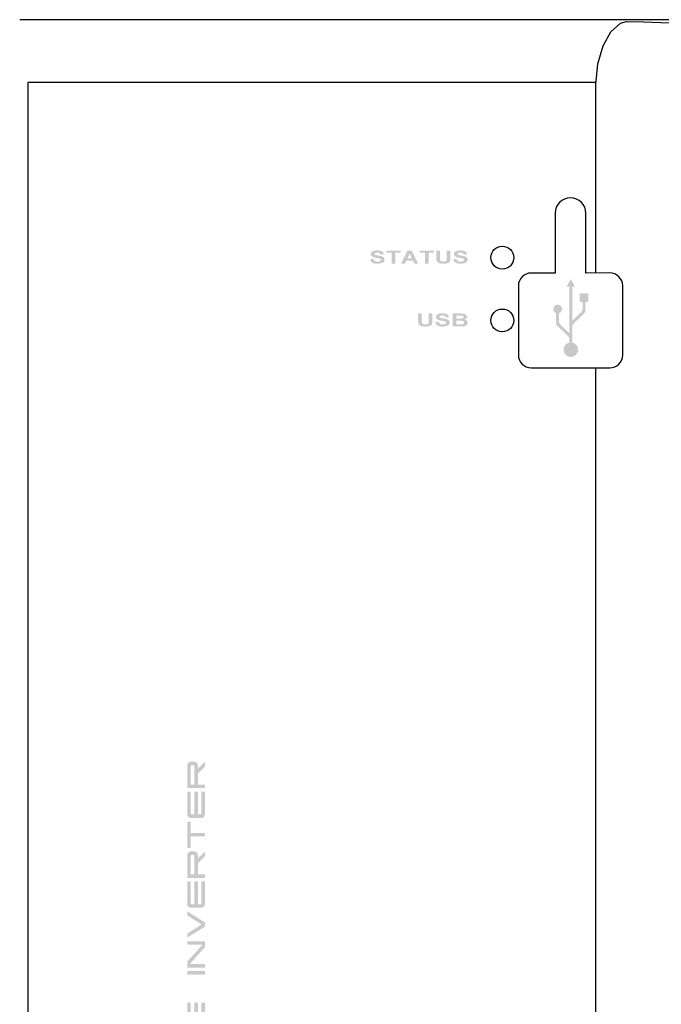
# Model space of a CAD drawing. Header units: inches. Extents: x 481 to 6166, y 980 to 4930.
# Tile 6 of 99: x 1122 to 1224, y 2641 to 2797. Entities that reach past the tile are written whole.
import ezdxf

# ---------------------------------------------------------------- set-up
doc = ezdxf.new("R2010")
doc.units = ezdxf.units.IN
doc.header["$MEASUREMENT"] = 0
doc.layers.add('PWR_0350HP', color=7, linetype='Continuous')

# ---------------------------------------------------------------- blocks, each defined once
blk = doc.blocks.new('FRAME F_FRONT')
h = blk.add_hatch(color=7)
edge = h.paths.add_edge_path()
edge.add_spline(control_points=[(42.97, 686.66), (42.97, 686.7), (42.97, 686.73), (42.95, 686.81), (42.94, 686.85), (42.89, 686.95), (42.84, 687.01), (42.72, 687.11), (42.65, 687.15), (42.51, 687.21), (42.43, 687.23), (42.28, 687.27), (42.2, 687.29), (42.05, 687.32), (41.97, 687.33), (41.82, 687.36), (41.75, 687.38), (41.59, 687.41), (41.52, 687.43), (41.45, 687.47)], knot_values=[0, 0, 0, 0, 0.0625, 0.0625, 0.125, 0.125, 0.25, 0.25, 0.375, 0.375, 0.5, 0.5, 0.625, 0.625, 0.75, 0.75, 0.875, 0.875, 1, 1, 1, 1], degree=3, periodic=0)
edge.add_spline(control_points=[(41.45, 687.47), (41.43, 687.49), (41.41, 687.5), (41.38, 687.53), (41.38, 687.54), (41.37, 687.57), (41.37, 687.58), (41.37, 687.59)], knot_values=[0, 0, 0, 0, 0.5, 0.5, 0.75, 0.75, 1, 1, 1, 1], degree=3, periodic=0)
edge.add_spline(control_points=[(41.37, 687.59), (41.37, 687.61), (41.37, 687.62), (41.38, 687.65), (41.38, 687.66), (41.41, 687.69), (41.43, 687.7), (41.45, 687.72)], knot_values=[0, 0, 0, 0, 0.25, 0.25, 0.5, 0.5, 1, 1, 1, 1], degree=3, periodic=0)
edge.add_spline(control_points=[(41.45, 687.72), (41.48, 687.73), (41.51, 687.75), (41.57, 687.76), (41.6, 687.77), (41.7, 687.79), (41.76, 687.79), (41.82, 687.79)], knot_values=[0, 0, 0, 0, 0.25, 0.25, 0.5, 0.5, 1, 1, 1, 1], degree=3, periodic=0)
edge.add_spline(control_points=[(41.82, 687.79), (41.93, 687.79), (42.04, 687.78), (42.15, 687.73), (42.18, 687.72), (42.22, 687.68), (42.24, 687.67), (42.28, 687.6), (42.3, 687.55), (42.31, 687.5)], knot_values=[0, 0, 0, 0, 0.5, 0.5, 0.625, 0.625, 0.75, 0.75, 1, 1, 1, 1], degree=3, periodic=0)
edge.add_line((42.31, 687.5), (42.87, 687.53))
edge.add_spline(control_points=[(42.87, 687.53), (42.87, 687.56), (42.86, 687.58), (42.85, 687.64), (42.84, 687.67), (42.81, 687.75), (42.78, 687.79), (42.67, 687.92), (42.57, 687.99), (42.36, 688.07), (42.25, 688.1), (42.08, 688.12), (42.03, 688.13), (41.92, 688.13), (41.86, 688.13), (41.8, 688.13)], knot_values=[0, 0, 0, 0, 0.0625, 0.0625, 0.125, 0.125, 0.25, 0.25, 0.5, 0.5, 0.75, 0.75, 0.875, 0.875, 1, 1, 1, 1], degree=3, periodic=0)
edge.add_spline(control_points=[(41.8, 688.13), (41.7, 688.13), (41.59, 688.13), (41.43, 688.11), (41.38, 688.1), (41.27, 688.07), (41.22, 688.05), (41.12, 688.01), (41.07, 687.99), (40.98, 687.93), (40.94, 687.9), (40.87, 687.82), (40.84, 687.77), (40.81, 687.7), (40.8, 687.67), (40.79, 687.62), (40.79, 687.59), (40.79, 687.57)], knot_values=[0, 0, 0, 0, 0.25, 0.25, 0.375, 0.375, 0.5, 0.5, 0.625, 0.625, 0.75, 0.75, 0.875, 0.875, 0.9375, 0.9375, 1, 1, 1, 1], degree=3, periodic=0)
edge.add_spline(control_points=[(40.79, 687.57), (40.79, 687.55), (40.79, 687.52), (40.79, 687.48), (40.8, 687.46), (40.82, 687.4), (40.84, 687.36), (40.88, 687.29), (40.91, 687.26), (40.98, 687.21), (41.01, 687.18), (41.04, 687.16)], knot_values=[0, 0, 0, 0, 0.125, 0.125, 0.25, 0.25, 0.5, 0.5, 0.75, 0.75, 1, 1, 1, 1], degree=3, periodic=0)
edge.add_spline(control_points=[(41.04, 687.16), (41.07, 687.14), (41.09, 687.13), (41.14, 687.1), (41.17, 687.09), (41.25, 687.06), (41.3, 687.04), (41.46, 687), (41.57, 686.98), (41.68, 686.95)], knot_values=[0, 0, 0, 0, 0.125, 0.125, 0.25, 0.25, 0.5, 0.5, 1, 1, 1, 1], degree=3, periodic=0)
edge.add_spline(control_points=[(41.68, 686.95), (41.76, 686.94), (41.83, 686.93), (41.98, 686.9), (42.06, 686.88), (42.13, 686.87)], knot_values=[0, 0, 0, 0, 0.5, 0.5, 1, 1, 1, 1], degree=3, periodic=0)
edge.add_spline(control_points=[(42.13, 686.87), (42.19, 686.85), (42.25, 686.83), (42.33, 686.78), (42.35, 686.76), (42.38, 686.73), (42.38, 686.71), (42.39, 686.68), (42.39, 686.67), (42.39, 686.65)], knot_values=[0, 0, 0, 0, 0.5, 0.5, 0.75, 0.75, 0.875, 0.875, 1, 1, 1, 1], degree=3, periodic=0)
edge.add_spline(control_points=[(42.39, 686.65), (42.39, 686.64), (42.39, 686.62), (42.39, 686.6), (42.38, 686.58), (42.36, 686.55), (42.34, 686.52), (42.28, 686.47), (42.23, 686.44), (42.13, 686.4), (42.07, 686.39), (41.96, 686.37), (41.9, 686.37), (41.84, 686.37)], knot_values=[0, 0, 0, 0, 0.0625, 0.0625, 0.125, 0.125, 0.25, 0.25, 0.5, 0.5, 0.75, 0.75, 1, 1, 1, 1], degree=3, periodic=0)
edge.add_spline(control_points=[(41.84, 686.37), (41.78, 686.37), (41.71, 686.37), (41.58, 686.4), (41.52, 686.42), (41.4, 686.48), (41.35, 686.53), (41.29, 686.61), (41.28, 686.64), (41.25, 686.7), (41.24, 686.73), (41.23, 686.76)], knot_values=[0, 0, 0, 0, 0.25, 0.25, 0.5, 0.5, 0.75, 0.75, 0.875, 0.875, 1, 1, 1, 1], degree=3, periodic=0)
edge.add_line((41.23, 686.76), (40.68, 686.74))
edge.add_spline(control_points=[(40.68, 686.74), (40.69, 686.71), (40.69, 686.68), (40.71, 686.62), (40.72, 686.59), (40.75, 686.5), (40.78, 686.44), (40.9, 686.29), (41, 686.21), (41.22, 686.1), (41.35, 686.07), (41.53, 686.04), (41.59, 686.04), (41.72, 686.03), (41.78, 686.03), (41.84, 686.03)], knot_values=[0, 0, 0, 0, 0.0625, 0.0625, 0.125, 0.125, 0.25, 0.25, 0.5, 0.5, 0.75, 0.75, 0.875, 0.875, 1, 1, 1, 1], degree=3, periodic=0)
edge.add_spline(control_points=[(41.84, 686.03), (41.96, 686.03), (42.08, 686.03), (42.32, 686.06), (42.44, 686.09), (42.6, 686.15), (42.66, 686.18), (42.76, 686.25), (42.8, 686.29), (42.88, 686.38), (42.91, 686.43), (42.95, 686.51), (42.96, 686.54), (42.97, 686.6), (42.97, 686.63), (42.97, 686.66)], knot_values=[0, 0, 0, 0, 0.25, 0.25, 0.5, 0.5, 0.625, 0.625, 0.75, 0.75, 0.875, 0.875, 0.9375, 0.9375, 1, 1, 1, 1], degree=3, periodic=0)
h.paths.add_polyline_path([(45.53, 688.11), (43.26, 688.11), (43.26, 687.76), (44.11, 687.76), (44.11, 686.05), (44.69, 686.05), (44.69, 687.76), (45.53, 687.76)])
h.paths.add_polyline_path([(47.28, 688.11), (46.64, 688.11), (45.61, 686.05), (46.23, 686.05), (46.45, 686.53), (47.48, 686.53), (47.71, 686.05), (48.32, 686.05)])
h.paths.add_polyline_path([(46.6, 686.86), (46.96, 687.63), (47.33, 686.86)], flags=16)
h.paths.add_polyline_path([(49.98, 687.76), (50.82, 687.76), (50.82, 688.11), (48.56, 688.11), (48.56, 687.76), (49.4, 687.76), (49.4, 686.05), (49.98, 686.05)])
edge = h.paths.add_edge_path()
edge.add_spline(control_points=[(52.34, 686.37), (52.23, 686.37), (52.12, 686.38), (51.97, 686.44), (51.92, 686.47), (51.86, 686.53), (51.84, 686.55), (51.81, 686.6), (51.8, 686.62), (51.79, 686.65)], knot_values=[0, 0, 0, 0, 0.5, 0.5, 0.75, 0.75, 0.875, 0.875, 1, 1, 1, 1], degree=3, periodic=0)
edge.add_spline(control_points=[(51.79, 686.65), (51.78, 686.7), (51.78, 686.76), (51.77, 686.88), (51.77, 686.93), (51.77, 686.99)], knot_values=[0, 0, 0, 0, 0.5, 0.5, 1, 1, 1, 1], degree=3, periodic=0)
edge.add_line((51.77, 686.99), (51.77, 688.11))
edge.add_line((51.77, 688.11), (51.19, 688.11))
edge.add_line((51.19, 688.11), (51.19, 687.02))
edge.add_spline(control_points=[(51.19, 687.02), (51.19, 686.93), (51.19, 686.84), (51.21, 686.71), (51.21, 686.67), (51.23, 686.58), (51.24, 686.54), (51.25, 686.5)], knot_values=[0, 0, 0, 0, 0.5, 0.5, 0.75, 0.75, 1, 1, 1, 1], degree=3, periodic=0)
edge.add_spline(control_points=[(51.25, 686.5), (51.26, 686.47), (51.27, 686.45), (51.29, 686.4), (51.31, 686.38), (51.36, 686.32), (51.4, 686.28), (51.52, 686.18), (51.62, 686.13), (51.83, 686.07), (51.93, 686.05), (52.14, 686.03), (52.25, 686.03), (52.36, 686.03)], knot_values=[0, 0, 0, 0, 0.0625, 0.0625, 0.125, 0.125, 0.25, 0.25, 0.5, 0.5, 0.75, 0.75, 1, 1, 1, 1], degree=3, periodic=0)
edge.add_spline(control_points=[(52.36, 686.03), (52.51, 686.03), (52.65, 686.03), (52.87, 686.08), (52.94, 686.1), (53.08, 686.15), (53.14, 686.18), (53.26, 686.27), (53.32, 686.32), (53.37, 686.42), (53.39, 686.45), (53.41, 686.52), (53.42, 686.56), (53.44, 686.67), (53.45, 686.74), (53.46, 686.89), (53.46, 686.96), (53.46, 687.03)], knot_values=[0, 0, 0, 0, 0.25, 0.25, 0.375, 0.375, 0.5, 0.5, 0.625, 0.625, 0.6875, 0.6875, 0.75, 0.75, 0.875, 0.875, 1, 1, 1, 1], degree=3, periodic=0)
edge.add_line((53.46, 687.03), (53.46, 688.11))
edge.add_line((53.46, 688.11), (52.88, 688.11))
edge.add_line((52.88, 688.11), (52.88, 686.97))
edge.add_spline(control_points=[(52.88, 686.97), (52.88, 686.89), (52.88, 686.81), (52.87, 686.69), (52.86, 686.65), (52.84, 686.57), (52.82, 686.53), (52.73, 686.45), (52.66, 686.41), (52.5, 686.37), (52.42, 686.37), (52.34, 686.37)], knot_values=[0, 0, 0, 0, 0.25, 0.25, 0.375, 0.375, 0.5, 0.5, 0.75, 0.75, 1, 1, 1, 1], degree=3, periodic=0)
edge = h.paths.add_edge_path()
edge.add_spline(control_points=[(56.2, 686.66), (56.2, 686.7), (56.19, 686.73), (56.18, 686.81), (56.17, 686.85), (56.12, 686.95), (56.06, 687.01), (55.94, 687.11), (55.87, 687.15), (55.73, 687.21), (55.66, 687.23), (55.5, 687.27), (55.43, 687.29), (55.28, 687.32), (55.2, 687.33), (55.05, 687.36), (54.97, 687.38), (54.82, 687.41), (54.74, 687.43), (54.67, 687.47)], knot_values=[0, 0, 0, 0, 0.0625, 0.0625, 0.125, 0.125, 0.25, 0.25, 0.375, 0.375, 0.5, 0.5, 0.625, 0.625, 0.75, 0.75, 0.875, 0.875, 1, 1, 1, 1], degree=3, periodic=0)
edge.add_spline(control_points=[(54.67, 687.47), (54.65, 687.49), (54.63, 687.5), (54.61, 687.53), (54.6, 687.54), (54.59, 687.57), (54.59, 687.58), (54.59, 687.59)], knot_values=[0, 0, 0, 0, 0.5, 0.5, 0.75, 0.75, 1, 1, 1, 1], degree=3, periodic=0)
edge.add_spline(control_points=[(54.59, 687.59), (54.59, 687.61), (54.59, 687.62), (54.6, 687.65), (54.61, 687.66), (54.63, 687.69), (54.65, 687.7), (54.68, 687.72)], knot_values=[0, 0, 0, 0, 0.25, 0.25, 0.5, 0.5, 1, 1, 1, 1], degree=3, periodic=0)
edge.add_spline(control_points=[(54.68, 687.72), (54.7, 687.73), (54.73, 687.75), (54.79, 687.76), (54.83, 687.77), (54.92, 687.79), (54.98, 687.79), (55.05, 687.79)], knot_values=[0, 0, 0, 0, 0.25, 0.25, 0.5, 0.5, 1, 1, 1, 1], degree=3, periodic=0)
edge.add_spline(control_points=[(55.05, 687.79), (55.15, 687.79), (55.26, 687.78), (55.38, 687.73), (55.4, 687.72), (55.44, 687.68), (55.46, 687.67), (55.51, 687.6), (55.53, 687.55), (55.54, 687.5)], knot_values=[0, 0, 0, 0, 0.5, 0.5, 0.625, 0.625, 0.75, 0.75, 1, 1, 1, 1], degree=3, periodic=0)
edge.add_line((55.54, 687.5), (56.09, 687.53))
edge.add_spline(control_points=[(56.09, 687.53), (56.09, 687.56), (56.09, 687.58), (56.08, 687.64), (56.07, 687.67), (56.04, 687.75), (56.01, 687.79), (55.9, 687.92), (55.8, 687.99), (55.59, 688.07), (55.48, 688.1), (55.31, 688.12), (55.25, 688.13), (55.14, 688.13), (55.08, 688.13), (55.03, 688.13)], knot_values=[0, 0, 0, 0, 0.0625, 0.0625, 0.125, 0.125, 0.25, 0.25, 0.5, 0.5, 0.75, 0.75, 0.875, 0.875, 1, 1, 1, 1], degree=3, periodic=0)
edge.add_spline(control_points=[(55.03, 688.13), (54.92, 688.13), (54.81, 688.13), (54.65, 688.11), (54.6, 688.1), (54.5, 688.07), (54.44, 688.05), (54.35, 688.01), (54.3, 687.99), (54.21, 687.93), (54.17, 687.9), (54.1, 687.82), (54.06, 687.77), (54.03, 687.7), (54.02, 687.67), (54.01, 687.62), (54.01, 687.59), (54.01, 687.57)], knot_values=[0, 0, 0, 0, 0.25, 0.25, 0.375, 0.375, 0.5, 0.5, 0.625, 0.625, 0.75, 0.75, 0.875, 0.875, 0.9375, 0.9375, 1, 1, 1, 1], degree=3, periodic=0)
edge.add_spline(control_points=[(54.01, 687.57), (54.01, 687.55), (54.01, 687.52), (54.02, 687.48), (54.02, 687.46), (54.04, 687.4), (54.06, 687.36), (54.11, 687.29), (54.14, 687.26), (54.2, 687.21), (54.23, 687.18), (54.27, 687.16)], knot_values=[0, 0, 0, 0, 0.125, 0.125, 0.25, 0.25, 0.5, 0.5, 0.75, 0.75, 1, 1, 1, 1], degree=3, periodic=0)
edge.add_spline(control_points=[(54.27, 687.16), (54.29, 687.14), (54.32, 687.13), (54.37, 687.1), (54.39, 687.09), (54.47, 687.06), (54.52, 687.04), (54.68, 687), (54.79, 686.98), (54.9, 686.95)], knot_values=[0, 0, 0, 0, 0.125, 0.125, 0.25, 0.25, 0.5, 0.5, 1, 1, 1, 1], degree=3, periodic=0)
edge.add_spline(control_points=[(54.9, 686.95), (54.98, 686.94), (55.06, 686.93), (55.21, 686.9), (55.28, 686.88), (55.36, 686.87)], knot_values=[0, 0, 0, 0, 0.5, 0.5, 1, 1, 1, 1], degree=3, periodic=0)
edge.add_spline(control_points=[(55.36, 686.87), (55.41, 686.85), (55.47, 686.83), (55.55, 686.78), (55.58, 686.76), (55.6, 686.73), (55.61, 686.71), (55.62, 686.68), (55.62, 686.67), (55.62, 686.65)], knot_values=[0, 0, 0, 0, 0.5, 0.5, 0.75, 0.75, 0.875, 0.875, 1, 1, 1, 1], degree=3, periodic=0)
edge.add_spline(control_points=[(55.62, 686.65), (55.62, 686.64), (55.62, 686.62), (55.61, 686.6), (55.6, 686.58), (55.59, 686.55), (55.57, 686.52), (55.5, 686.47), (55.46, 686.44), (55.35, 686.4), (55.29, 686.39), (55.18, 686.37), (55.12, 686.37), (55.07, 686.37)], knot_values=[0, 0, 0, 0, 0.0625, 0.0625, 0.125, 0.125, 0.25, 0.25, 0.5, 0.5, 0.75, 0.75, 1, 1, 1, 1], degree=3, periodic=0)
edge.add_spline(control_points=[(55.07, 686.37), (55, 686.37), (54.94, 686.37), (54.81, 686.4), (54.74, 686.42), (54.63, 686.48), (54.57, 686.53), (54.52, 686.61), (54.5, 686.64), (54.48, 686.7), (54.47, 686.73), (54.46, 686.76)], knot_values=[0, 0, 0, 0, 0.25, 0.25, 0.5, 0.5, 0.75, 0.75, 0.875, 0.875, 1, 1, 1, 1], degree=3, periodic=0)
edge.add_line((54.46, 686.76), (53.91, 686.74))
edge.add_spline(control_points=[(53.91, 686.74), (53.91, 686.71), (53.92, 686.68), (53.93, 686.62), (53.94, 686.59), (53.98, 686.5), (54.01, 686.44), (54.12, 686.29), (54.22, 686.21), (54.45, 686.1), (54.57, 686.07), (54.76, 686.04), (54.82, 686.04), (54.94, 686.03), (55.01, 686.03), (55.07, 686.03)], knot_values=[0, 0, 0, 0, 0.0625, 0.0625, 0.125, 0.125, 0.25, 0.25, 0.5, 0.5, 0.75, 0.75, 0.875, 0.875, 1, 1, 1, 1], degree=3, periodic=0)
edge.add_spline(control_points=[(55.07, 686.03), (55.19, 686.03), (55.31, 686.03), (55.54, 686.06), (55.66, 686.09), (55.83, 686.15), (55.88, 686.18), (55.98, 686.25), (56.03, 686.29), (56.1, 686.38), (56.14, 686.43), (56.17, 686.51), (56.18, 686.54), (56.19, 686.6), (56.2, 686.63), (56.2, 686.66)], knot_values=[0, 0, 0, 0, 0.25, 0.25, 0.5, 0.5, 0.625, 0.625, 0.75, 0.75, 0.875, 0.875, 0.9375, 0.9375, 1, 1, 1, 1], degree=3, periodic=0)
at = {"linetype": 'Continuous'}
blk.add_hatch(color=7, dxfattribs=at).paths.add_polyline_path([(72.6, 683.57), (71.9, 682.36), (72.37, 682.36), (72.37, 674.97), (70.95, 676.32, -0.206041), (70.73, 676.83), (70.73, 678.16, 5.890851), (70.27, 678.16), (70.27, 676.71, 0.206041), (70.56, 676.03), (72.15, 674.53, -0.206041), (72.37, 674.02), (72.37, 673.49, 10.021426), (72.83, 673.49), (72.83, 676.01, -0.206041), (73.05, 676.51), (74.64, 678.02, 0.206041), (74.93, 678.7), (74.93, 679.91), (75.4, 679.91), (75.4, 681.33), (74, 681.33), (74, 679.91), (74.47, 679.91), (74.47, 678.81, -0.206041), (74.25, 678.31), (72.83, 676.96), (72.83, 682.36), (73.3, 682.36)])
h = blk.add_hatch(color=7)
edge = h.paths.add_edge_path()
edge.add_spline(control_points=[(56.09, 677.59), (56.09, 677.62), (56.09, 677.65), (56.08, 677.7), (56.07, 677.73), (56.03, 677.81), (55.99, 677.85), (55.87, 677.97), (55.76, 678.02), (55.6, 678.07), (55.54, 678.08), (55.43, 678.09), (55.38, 678.1), (55.21, 678.11), (55.09, 678.11), (54.98, 678.11)], knot_values=[0, 0, 0, 0, 0.0625, 0.0625, 0.125, 0.125, 0.25, 0.25, 0.5, 0.5, 0.625, 0.625, 0.75, 0.75, 1, 1, 1, 1], degree=3, periodic=0)
edge.add_line((54.98, 678.11), (53.83, 678.11))
edge.add_line((53.83, 678.11), (53.83, 676.05))
edge.add_line((53.83, 676.05), (54.79, 676.05))
edge.add_spline(control_points=[(54.79, 676.05), (54.91, 676.05), (55.02, 676.05), (55.25, 676.06), (55.37, 676.06), (55.48, 676.07)], knot_values=[0, 0, 0, 0, 0.5, 0.5, 1, 1, 1, 1], degree=3, periodic=0)
edge.add_spline(control_points=[(55.48, 676.07), (55.52, 676.07), (55.57, 676.07), (55.65, 676.09), (55.69, 676.1), (55.81, 676.14), (55.89, 676.17), (56.03, 676.27), (56.09, 676.33), (56.15, 676.44), (56.17, 676.48), (56.19, 676.56), (56.2, 676.61), (56.2, 676.65)], knot_values=[0, 0, 0, 0, 0.125, 0.125, 0.25, 0.25, 0.5, 0.5, 0.75, 0.75, 0.875, 0.875, 1, 1, 1, 1], degree=3, periodic=0)
edge.add_spline(control_points=[(56.2, 676.65), (56.2, 676.68), (56.2, 676.71), (56.18, 676.78), (56.17, 676.81), (56.13, 676.89), (56.08, 676.95), (55.98, 677.03), (55.92, 677.06), (55.8, 677.11), (55.74, 677.13), (55.68, 677.14)], knot_values=[0, 0, 0, 0, 0.125, 0.125, 0.25, 0.25, 0.5, 0.5, 0.75, 0.75, 1, 1, 1, 1], degree=3, periodic=0)
edge.add_spline(control_points=[(55.68, 677.14), (55.73, 677.16), (55.78, 677.18), (55.88, 677.23), (55.92, 677.26), (56, 677.34), (56.03, 677.38), (56.07, 677.46), (56.08, 677.48), (56.09, 677.54), (56.09, 677.56), (56.09, 677.59)], knot_values=[0, 0, 0, 0, 0.25, 0.25, 0.5, 0.5, 0.75, 0.75, 0.875, 0.875, 1, 1, 1, 1], degree=3, periodic=0)
edge = h.paths.add_edge_path(flags=16)
edge.add_spline(control_points=[(55.23, 677.77), (55.23, 677.77), (55.23, 677.77), (55.23, 677.77), (55.26, 677.76), (55.3, 677.76), (55.36, 677.74), (55.4, 677.73), (55.45, 677.69), (55.48, 677.66), (55.51, 677.62), (55.51, 677.6), (55.52, 677.57), (55.52, 677.55), (55.52, 677.53), (55.52, 677.53), (55.52, 677.53), (55.52, 677.53)], knot_values=[-0.001089, -0.001089, -0.001089, -0.001089, -0.000603, -0.000603, -0.000603, 0.249397, 0.249397, 0.499397, 0.499397, 0.749397, 0.749397, 0.874397, 0.874397, 0.999397, 0.999397, 0.999397, 1.000486, 1.000486, 1.000486, 1.000486], degree=3, periodic=0)
edge.add_spline(control_points=[(55.52, 677.53), (55.52, 677.53), (55.52, 677.53), (55.52, 677.53), (55.52, 677.51), (55.52, 677.49), (55.51, 677.46), (55.5, 677.44), (55.47, 677.39), (55.44, 677.37), (55.38, 677.33), (55.34, 677.32), (55.27, 677.3), (55.24, 677.29), (55.2, 677.29), (55.2, 677.29), (55.2, 677.29), (55.2, 677.29)], knot_values=[-0.000361, -0.000361, -0.000361, -0.000361, 0.000664, 0.000664, 0.000664, 0.125664, 0.125664, 0.250664, 0.250664, 0.500664, 0.500664, 0.750664, 0.750664, 1.000664, 1.000664, 1.000664, 1.001024, 1.001024, 1.001024, 1.001024], degree=3, periodic=0)
edge.add_spline(control_points=[(55.2, 677.29), (55.2, 677.29), (55.2, 677.29), (55.2, 677.29), (55.17, 677.29), (55.13, 677.29), (55.06, 677.28), (55.03, 677.28), (54.92, 677.28), (54.85, 677.28), (54.78, 677.28)], knot_values=[0.000032, 0.000032, 0.000032, 0.000032, 0.000403, 0.000403, 0.000403, 0.250403, 0.250403, 0.500403, 0.500403, 1.000371, 1.000371, 1.000371, 1.000371], degree=3, periodic=0)
edge.add_line((54.79, 677.28), (54.4, 677.28))
edge.add_line((54.4, 677.28), (54.4, 677.77))
edge.add_line((54.4, 677.77), (54.74, 677.77))
edge.add_spline(control_points=[(54.74, 677.77), (54.82, 677.77), (54.9, 677.77), (55.02, 677.77), (55.06, 677.77), (55.15, 677.77), (55.19, 677.77), (55.23, 677.77), (55.23, 677.77), (55.23, 677.77), (55.23, 677.77)], knot_values=[-0.0004, -0.0004, -0.0004, -0.0004, 0.4996, 0.4996, 0.7496, 0.7496, 0.9996, 0.9996, 0.9996, 1, 1, 1, 1], degree=3, periodic=0)
edge = h.paths.add_edge_path(flags=16)
edge.add_spline(control_points=[(54.87, 676.96), (54.95, 676.96), (55.02, 676.96), (55.17, 676.95), (55.24, 676.95), (55.35, 676.93), (55.39, 676.93), (55.46, 676.9), (55.5, 676.88), (55.56, 676.84), (55.58, 676.81), (55.61, 676.76), (55.62, 676.74), (55.63, 676.7), (55.63, 676.68), (55.63, 676.67), (55.63, 676.67), (55.63, 676.67), (55.63, 676.67)], knot_values=[-0.000384, -0.000384, -0.000384, -0.000384, 0.249616, 0.249616, 0.499616, 0.499616, 0.624616, 0.624616, 0.749616, 0.749616, 0.874616, 0.874616, 0.937116, 0.937116, 0.999616, 0.999616, 0.999616, 1, 1, 1, 1], degree=3, periodic=0)
edge.add_spline(control_points=[(55.63, 676.67), (55.63, 676.67), (55.63, 676.67), (55.63, 676.67), (55.63, 676.65), (55.63, 676.63), (55.62, 676.59), (55.61, 676.58), (55.59, 676.53), (55.56, 676.5), (55.51, 676.45), (55.47, 676.44), (55.4, 676.41), (55.37, 676.41), (55.33, 676.4), (55.33, 676.4), (55.33, 676.4), (55.33, 676.4)], knot_values=[-0.000356, -0.000356, -0.000356, -0.000356, 0.00044, 0.00044, 0.00044, 0.12544, 0.12544, 0.25044, 0.25044, 0.50044, 0.50044, 0.75044, 0.75044, 1.00044, 1.00044, 1.00044, 1.000796, 1.000796, 1.000796, 1.000796], degree=3, periodic=0)
edge.add_spline(control_points=[(55.33, 676.4), (55.33, 676.4), (55.33, 676.4), (55.33, 676.4), (55.27, 676.39), (55.2, 676.39), (55.07, 676.39), (55.01, 676.39), (54.94, 676.39)], knot_values=[0.000037, 0.000037, 0.000037, 0.000037, 0.000417, 0.000417, 0.000417, 0.500417, 0.500417, 1.000381, 1.000381, 1.000381, 1.000381], degree=3, periodic=0)
edge.add_line((54.94, 676.39), (54.4, 676.39))
edge.add_line((54.4, 676.39), (54.4, 676.96))
edge.add_line((54.4, 676.96), (54.87, 676.96))
edge = h.paths.add_edge_path()
edge.add_spline(control_points=[(53.33, 676.66), (53.33, 676.7), (53.33, 676.73), (53.31, 676.81), (53.3, 676.85), (53.25, 676.95), (53.2, 677.01), (53.07, 677.11), (53.01, 677.15), (52.86, 677.21), (52.79, 677.23), (52.64, 677.27), (52.56, 677.29), (52.41, 677.32), (52.33, 677.33), (52.18, 677.36), (52.1, 677.38), (51.95, 677.41), (51.87, 677.43), (51.8, 677.47)], knot_values=[0, 0, 0, 0, 0.0625, 0.0625, 0.125, 0.125, 0.25, 0.25, 0.375, 0.375, 0.5, 0.5, 0.625, 0.625, 0.75, 0.75, 0.875, 0.875, 1, 1, 1, 1], degree=3, periodic=0)
edge.add_spline(control_points=[(51.8, 677.47), (51.78, 677.49), (51.76, 677.5), (51.74, 677.53), (51.73, 677.54), (51.72, 677.57), (51.72, 677.58), (51.72, 677.59)], knot_values=[0, 0, 0, 0, 0.5, 0.5, 0.75, 0.75, 1, 1, 1, 1], degree=3, periodic=0)
edge.add_spline(control_points=[(51.72, 677.59), (51.72, 677.61), (51.72, 677.62), (51.73, 677.65), (51.74, 677.66), (51.76, 677.69), (51.79, 677.7), (51.81, 677.72)], knot_values=[0, 0, 0, 0, 0.25, 0.25, 0.5, 0.5, 1, 1, 1, 1], degree=3, periodic=0)
edge.add_spline(control_points=[(51.81, 677.72), (51.84, 677.73), (51.87, 677.75), (51.93, 677.76), (51.96, 677.77), (52.05, 677.79), (52.11, 677.79), (52.18, 677.79)], knot_values=[0, 0, 0, 0, 0.25, 0.25, 0.5, 0.5, 1, 1, 1, 1], degree=3, periodic=0)
edge.add_spline(control_points=[(52.18, 677.79), (52.28, 677.79), (52.39, 677.78), (52.51, 677.73), (52.53, 677.72), (52.57, 677.68), (52.59, 677.67), (52.64, 677.6), (52.66, 677.55), (52.67, 677.5)], knot_values=[0, 0, 0, 0, 0.5, 0.5, 0.625, 0.625, 0.75, 0.75, 1, 1, 1, 1], degree=3, periodic=0)
edge.add_line((52.67, 677.5), (53.22, 677.53))
edge.add_spline(control_points=[(53.22, 677.53), (53.22, 677.56), (53.22, 677.58), (53.21, 677.64), (53.2, 677.67), (53.17, 677.75), (53.14, 677.79), (53.03, 677.92), (52.93, 677.99), (52.72, 678.07), (52.61, 678.1), (52.44, 678.12), (52.38, 678.13), (52.27, 678.13), (52.21, 678.13), (52.16, 678.13)], knot_values=[0, 0, 0, 0, 0.0625, 0.0625, 0.125, 0.125, 0.25, 0.25, 0.5, 0.5, 0.75, 0.75, 0.875, 0.875, 1, 1, 1, 1], degree=3, periodic=0)
edge.add_spline(control_points=[(52.16, 678.13), (52.05, 678.13), (51.94, 678.13), (51.78, 678.11), (51.73, 678.1), (51.63, 678.07), (51.58, 678.05), (51.48, 678.01), (51.43, 677.99), (51.34, 677.93), (51.3, 677.9), (51.23, 677.82), (51.2, 677.77), (51.16, 677.7), (51.16, 677.67), (51.14, 677.62), (51.14, 677.59), (51.14, 677.57)], knot_values=[0, 0, 0, 0, 0.25, 0.25, 0.375, 0.375, 0.5, 0.5, 0.625, 0.625, 0.75, 0.75, 0.875, 0.875, 0.9375, 0.9375, 1, 1, 1, 1], degree=3, periodic=0)
edge.add_spline(control_points=[(51.14, 677.57), (51.14, 677.55), (51.14, 677.52), (51.15, 677.48), (51.15, 677.46), (51.17, 677.4), (51.19, 677.36), (51.24, 677.29), (51.27, 677.26), (51.33, 677.21), (51.36, 677.18), (51.4, 677.16)], knot_values=[0, 0, 0, 0, 0.125, 0.125, 0.25, 0.25, 0.5, 0.5, 0.75, 0.75, 1, 1, 1, 1], degree=3, periodic=0)
edge.add_spline(control_points=[(51.4, 677.16), (51.42, 677.14), (51.45, 677.13), (51.5, 677.1), (51.52, 677.09), (51.6, 677.06), (51.66, 677.04), (51.82, 677), (51.93, 676.98), (52.04, 676.95)], knot_values=[0, 0, 0, 0, 0.125, 0.125, 0.25, 0.25, 0.5, 0.5, 1, 1, 1, 1], degree=3, periodic=0)
edge.add_spline(control_points=[(52.04, 676.95), (52.11, 676.94), (52.19, 676.93), (52.34, 676.9), (52.41, 676.88), (52.49, 676.87)], knot_values=[0, 0, 0, 0, 0.5, 0.5, 1, 1, 1, 1], degree=3, periodic=0)
edge.add_spline(control_points=[(52.49, 676.87), (52.55, 676.85), (52.61, 676.83), (52.68, 676.78), (52.71, 676.76), (52.73, 676.73), (52.74, 676.71), (52.75, 676.68), (52.75, 676.67), (52.75, 676.65)], knot_values=[0, 0, 0, 0, 0.5, 0.5, 0.75, 0.75, 0.875, 0.875, 1, 1, 1, 1], degree=3, periodic=0)
edge.add_spline(control_points=[(52.75, 676.65), (52.75, 676.64), (52.75, 676.62), (52.74, 676.6), (52.74, 676.58), (52.72, 676.55), (52.7, 676.52), (52.64, 676.47), (52.59, 676.44), (52.48, 676.4), (52.43, 676.39), (52.31, 676.37), (52.26, 676.37), (52.2, 676.37)], knot_values=[0, 0, 0, 0, 0.0625, 0.0625, 0.125, 0.125, 0.25, 0.25, 0.5, 0.5, 0.75, 0.75, 1, 1, 1, 1], degree=3, periodic=0)
edge.add_spline(control_points=[(52.2, 676.37), (52.13, 676.37), (52.07, 676.37), (51.94, 676.4), (51.87, 676.42), (51.76, 676.48), (51.71, 676.53), (51.65, 676.61), (51.63, 676.64), (51.61, 676.7), (51.6, 676.73), (51.59, 676.76)], knot_values=[0, 0, 0, 0, 0.25, 0.25, 0.5, 0.5, 0.75, 0.75, 0.875, 0.875, 1, 1, 1, 1], degree=3, periodic=0)
edge.add_line((51.59, 676.76), (51.04, 676.74))
edge.add_spline(control_points=[(51.04, 676.74), (51.04, 676.71), (51.05, 676.68), (51.06, 676.62), (51.07, 676.59), (51.11, 676.5), (51.14, 676.44), (51.25, 676.29), (51.35, 676.21), (51.58, 676.1), (51.7, 676.07), (51.89, 676.04), (51.95, 676.04), (52.07, 676.03), (52.14, 676.03), (52.2, 676.03)], knot_values=[0, 0, 0, 0, 0.0625, 0.0625, 0.125, 0.125, 0.25, 0.25, 0.5, 0.5, 0.75, 0.75, 0.875, 0.875, 1, 1, 1, 1], degree=3, periodic=0)
edge.add_spline(control_points=[(52.2, 676.03), (52.32, 676.03), (52.44, 676.03), (52.68, 676.06), (52.79, 676.09), (52.96, 676.15), (53.01, 676.18), (53.11, 676.25), (53.16, 676.29), (53.24, 676.38), (53.27, 676.43), (53.3, 676.51), (53.31, 676.54), (53.33, 676.6), (53.33, 676.63), (53.33, 676.66)], knot_values=[0, 0, 0, 0, 0.25, 0.25, 0.5, 0.5, 0.625, 0.625, 0.75, 0.75, 0.875, 0.875, 0.9375, 0.9375, 1, 1, 1, 1], degree=3, periodic=0)
edge = h.paths.add_edge_path()
edge.add_line((50.59, 677.03), (50.59, 678.11))
edge.add_line((50.59, 678.11), (50.01, 678.11))
edge.add_line((50.01, 678.11), (50.01, 676.97))
edge.add_spline(control_points=[(50.01, 676.97), (50.01, 676.89), (50.01, 676.81), (50, 676.69), (49.99, 676.65), (49.97, 676.57), (49.95, 676.53), (49.87, 676.45), (49.79, 676.41), (49.63, 676.37), (49.55, 676.37), (49.47, 676.37)], knot_values=[0, 0, 0, 0, 0.25, 0.25, 0.375, 0.375, 0.5, 0.5, 0.75, 0.75, 1, 1, 1, 1], degree=3, periodic=0)
edge.add_spline(control_points=[(49.47, 676.37), (49.36, 676.37), (49.25, 676.38), (49.1, 676.44), (49.05, 676.47), (48.99, 676.53), (48.97, 676.55), (48.94, 676.6), (48.93, 676.62), (48.92, 676.65)], knot_values=[0, 0, 0, 0, 0.5, 0.5, 0.75, 0.75, 0.875, 0.875, 1, 1, 1, 1], degree=3, periodic=0)
edge.add_spline(control_points=[(48.92, 676.65), (48.91, 676.7), (48.91, 676.76), (48.9, 676.88), (48.9, 676.93), (48.9, 676.99)], knot_values=[0, 0, 0, 0, 0.5, 0.5, 1, 1, 1, 1], degree=3, periodic=0)
edge.add_line((48.9, 676.99), (48.9, 678.11))
edge.add_line((48.9, 678.11), (48.32, 678.11))
edge.add_line((48.32, 678.11), (48.32, 677.02))
edge.add_spline(control_points=[(48.32, 677.02), (48.32, 676.93), (48.33, 676.84), (48.34, 676.71), (48.34, 676.67), (48.36, 676.58), (48.37, 676.54), (48.38, 676.5)], knot_values=[0, 0, 0, 0, 0.5, 0.5, 0.75, 0.75, 1, 1, 1, 1], degree=3, periodic=0)
edge.add_spline(control_points=[(48.38, 676.5), (48.39, 676.47), (48.4, 676.45), (48.43, 676.4), (48.44, 676.38), (48.49, 676.32), (48.53, 676.28), (48.66, 676.18), (48.75, 676.13), (48.96, 676.07), (49.06, 676.05), (49.28, 676.03), (49.38, 676.03), (49.49, 676.03)], knot_values=[0, 0, 0, 0, 0.0625, 0.0625, 0.125, 0.125, 0.25, 0.25, 0.5, 0.5, 0.75, 0.75, 1, 1, 1, 1], degree=3, periodic=0)
edge.add_spline(control_points=[(49.49, 676.03), (49.64, 676.03), (49.79, 676.03), (50, 676.08), (50.07, 676.1), (50.21, 676.15), (50.28, 676.18), (50.39, 676.27), (50.45, 676.32), (50.51, 676.42), (50.52, 676.45), (50.55, 676.52), (50.55, 676.56), (50.57, 676.67), (50.58, 676.74), (50.59, 676.89), (50.59, 676.96), (50.59, 677.03)], knot_values=[0, 0, 0, 0, 0.25, 0.25, 0.375, 0.375, 0.5, 0.5, 0.625, 0.625, 0.6875, 0.6875, 0.75, 0.75, 0.875, 0.875, 1, 1, 1, 1], degree=3, periodic=0)
h = blk.add_hatch(color=7)
h.paths.add_polyline_path([(14.4, 538.11), (11.6, 539.88), (11.6, 539.22), (13.88, 537.78), (11.6, 536.35), (11.6, 535.68), (14.4, 537.45)])
edge = h.paths.add_edge_path()
edge.add_line((13.7, 541), (13.42, 541))
edge.add_arc((13.42, 541.14), 0.14, 180, 270, ccw=False)
edge.add_line((13.28, 541.14), (13.28, 544.64))
edge.add_line((13.28, 544.64), (12.72, 544.64))
edge.add_line((12.72, 544.64), (12.72, 541.14))
edge.add_arc((12.58, 541.14), 0.14, 270, 360, ccw=False)
edge.add_line((12.58, 541), (12.3, 541))
edge.add_arc((12.3, 541.14), 0.14, 180, 270, ccw=False)
edge.add_line((12.16, 541.14), (12.16, 544.64))
edge.add_line((12.16, 544.64), (11.6, 544.64))
edge.add_line((11.6, 544.64), (11.6, 541))
edge.add_arc((12.16, 541), 0.56, 180, 270)
edge.add_line((12.16, 540.44), (13.84, 540.44))
edge.add_arc((13.84, 541), 0.56, 270, 360)
edge.add_line((14.4, 541), (14.4, 544.64))
edge.add_line((14.4, 544.64), (13.84, 544.64))
edge.add_line((13.84, 544.64), (13.84, 541.14))
edge.add_arc((13.7, 541.14), 0.14, -90, 0, ccw=False)
edge = h.paths.add_edge_path()
edge.add_line((13.7, 545.76), (12.3, 545.76))
edge.add_arc((12.3, 545.9), 0.14, 180, 270, ccw=False)
edge.add_line((12.16, 545.9), (12.16, 549.4))
edge.add_line((12.16, 549.4), (11.6, 549.4))
edge.add_line((11.6, 549.4), (11.6, 545.76))
edge.add_arc((12.16, 545.76), 0.56, 180, 270)
edge.add_line((12.16, 545.2), (13.84, 545.2))
edge.add_arc((13.84, 545.76), 0.56, 270, 360)
edge.add_line((14.4, 545.76), (14.4, 549.4))
edge.add_line((14.4, 549.4), (13.84, 549.4))
edge.add_line((13.84, 549.4), (13.84, 545.9))
edge.add_arc((13.7, 545.9), 0.14, -90, 0, ccw=False)
h.paths.add_polyline_path([(14.4, 552.34), (12.16, 552.34), (12.16, 554.16), (11.6, 554.16), (11.6, 549.96), (12.16, 549.96), (12.16, 551.78), (14.4, 551.78)])
edge = h.paths.add_edge_path(flags=16)
edge.add_line((12.16, 558.22), (12.16, 555.28))
edge.add_line((12.16, 555.28), (12.72, 555.28))
edge.add_line((12.72, 555.28), (12.72, 558.22))
edge.add_arc((12.58, 558.22), 0.14, 0, 90)
edge.add_line((12.58, 558.36), (12.3, 558.36))
edge.add_arc((12.3, 558.22), 0.14, 90, 180)
edge = h.paths.add_edge_path()
edge.add_line((11.6, 560.04), (11.6, 559.48))
edge.add_line((11.6, 559.48), (13.84, 559.48))
edge.add_arc((13.84, 560.04), 0.56, 270, 360)
edge.add_line((14.4, 560.04), (14.4, 563.12))
edge.add_arc((13.84, 563.12), 0.56, 360, 450)
edge.add_line((13.84, 563.68), (11.6, 563.68))
edge.add_line((11.6, 563.68), (11.6, 563.12))
edge.add_line((11.6, 563.12), (13.7, 563.12))
edge.add_arc((13.7, 562.98), 0.14, 0, 90, ccw=False)
edge.add_line((13.84, 562.98), (13.84, 560.18))
edge.add_arc((13.7, 560.18), 0.14, -90, 0, ccw=False)
edge.add_line((13.7, 560.04), (11.6, 560.04))
edge = h.paths.add_edge_path()
edge.add_arc((12.3, 564.94), 0.14, 180, 270, ccw=False)
edge.add_line((12.16, 564.94), (12.16, 568.44))
edge.add_line((12.16, 568.44), (11.6, 568.44))
edge.add_line((11.6, 568.44), (11.6, 564.8))
edge.add_arc((12.16, 564.8), 0.56, 180, 270)
edge.add_line((12.16, 564.24), (13.84, 564.24))
edge.add_arc((13.84, 564.8), 0.56, 270, 360)
edge.add_line((14.4, 564.8), (14.4, 568.44))
edge.add_line((14.4, 568.44), (13.84, 568.44))
edge.add_line((13.84, 568.44), (13.84, 564.94))
edge.add_arc((13.7, 564.94), 0.14, 270, 360, ccw=False)
edge.add_line((13.7, 564.8), (13.42, 564.8))
edge.add_arc((13.42, 564.94), 0.14, 180, 270, ccw=False)
edge.add_line((13.28, 564.94), (13.28, 568.44))
edge.add_line((13.28, 568.44), (12.72, 568.44))
edge.add_line((12.72, 568.44), (12.72, 564.94))
edge.add_arc((12.58, 564.94), 0.14, 270, 360, ccw=False)
edge.add_line((12.58, 564.8), (12.3, 564.8))
h.paths.add_polyline_path([(14.4, 573.48), (11.6, 573.48), (11.6, 572.92), (14.4, 572.92)])
h.paths.add_polyline_path([(14.4, 574.6), (12, 574.6), (14.4, 577.28), (14.4, 578.24), (11.6, 578.24), (11.6, 577.68), (14, 577.68), (11.6, 575), (11.6, 574.04), (14.4, 574.04)])
h.paths.add_polyline_path([(11.6, 583), (11.6, 582.34), (13.88, 580.9), (11.6, 579.47), (11.6, 578.8), (14.4, 580.57), (14.4, 581.23)])
edge = h.paths.add_edge_path()
edge.add_arc((13.42, 584.26), 0.14, 180, 270, ccw=False)
edge.add_line((13.28, 584.26), (13.28, 587.76))
edge.add_line((13.28, 587.76), (12.72, 587.76))
edge.add_line((12.72, 587.76), (12.72, 584.26))
edge.add_arc((12.58, 584.26), 0.14, 270, 360, ccw=False)
edge.add_line((12.58, 584.12), (12.3, 584.12))
edge.add_arc((12.3, 584.26), 0.14, 180, 270, ccw=False)
edge.add_line((12.16, 584.26), (12.16, 587.76))
edge.add_line((12.16, 587.76), (11.6, 587.76))
edge.add_line((11.6, 587.76), (11.6, 584.12))
edge.add_arc((12.16, 584.12), 0.56, 180, 270)
edge.add_line((12.16, 583.56), (13.84, 583.56))
edge.add_arc((13.84, 584.12), 0.56, 270, 360)
edge.add_line((14.4, 584.12), (14.4, 587.76))
edge.add_line((14.4, 587.76), (13.84, 587.76))
edge.add_line((13.84, 587.76), (13.84, 584.26))
edge.add_arc((13.7, 584.26), 0.14, -90, 0, ccw=False)
edge.add_line((13.7, 584.12), (13.42, 584.12))
edge = h.paths.add_edge_path(flags=16)
edge.add_arc((12.3, 591.82), 0.14, 90, 180)
edge.add_line((12.16, 591.82), (12.16, 588.88))
edge.add_line((12.16, 588.88), (12.72, 588.88))
edge.add_line((12.72, 588.88), (12.72, 591.82))
edge.add_arc((12.58, 591.82), 0.14, 0, 90)
edge.add_line((12.58, 591.96), (12.3, 591.96))
h.paths.add_polyline_path([(11.6, 597.28), (11.6, 593.08), (12.16, 593.08), (12.16, 594.9), (14.4, 594.9), (14.4, 595.46), (12.16, 595.46), (12.16, 597.28)])
edge = h.paths.add_edge_path()
edge.add_arc((12.3, 598.54), 0.14, 180, 270, ccw=False)
edge.add_line((12.16, 598.54), (12.16, 602.04))
edge.add_line((12.16, 602.04), (11.6, 602.04))
edge.add_line((11.6, 602.04), (11.6, 598.4))
edge.add_arc((12.16, 598.4), 0.56, 180, 270)
edge.add_line((12.16, 597.84), (13.84, 597.84))
edge.add_arc((13.84, 598.4), 0.56, 270, 360)
edge.add_line((14.4, 598.4), (14.4, 602.04))
edge.add_line((14.4, 602.04), (13.84, 602.04))
edge.add_line((13.84, 602.04), (13.84, 598.54))
edge.add_arc((13.7, 598.54), 0.14, 270, 360, ccw=False)
edge.add_line((13.7, 598.4), (13.42, 598.4))
edge.add_arc((13.42, 598.54), 0.14, 180, 270, ccw=False)
edge.add_line((13.28, 598.54), (13.28, 602.04))
edge.add_line((13.28, 602.04), (12.72, 602.04))
edge.add_line((12.72, 602.04), (12.72, 598.54))
edge.add_arc((12.58, 598.54), 0.14, 270, 360, ccw=False)
edge.add_line((12.58, 598.4), (12.3, 598.4))
edge = h.paths.add_edge_path()
edge.add_line((14.4, 558.92), (13.28, 557.8))
edge.add_line((13.28, 557.8), (13.28, 558.36))
edge.add_arc((12.72, 558.36), 0.56, 0, 90)
edge.add_line((12.72, 558.92), (12.16, 558.92))
edge.add_arc((12.16, 558.36), 0.56, 90, 180)
edge.add_line((11.6, 558.36), (11.6, 554.72))
edge.add_line((11.6, 554.72), (14.4, 554.72))
edge.add_line((14.4, 554.72), (14.4, 555.28))
edge.add_line((14.4, 555.28), (13.28, 555.28))
edge.add_line((13.28, 555.28), (13.28, 557.01))
edge.add_line((13.28, 557.01), (14.4, 558.13))
edge.add_line((14.4, 558.13), (14.4, 558.92))
edge = h.paths.add_edge_path()
edge.add_arc((12.16, 591.96), 0.56, 90, 180)
edge.add_line((11.6, 591.96), (11.6, 588.32))
edge.add_line((11.6, 588.32), (14.4, 588.32))
edge.add_line((14.4, 588.32), (14.4, 588.88))
edge.add_line((14.4, 588.88), (13.28, 588.88))
edge.add_line((13.28, 588.88), (13.28, 590.61))
edge.add_line((13.28, 590.61), (14.4, 591.73))
edge.add_line((14.4, 591.73), (14.4, 592.52))
edge.add_line((14.4, 592.52), (13.28, 591.4))
edge.add_line((13.28, 591.4), (13.28, 591.96))
edge.add_arc((12.72, 591.96), 0.56, 0, 90)
edge.add_line((12.72, 592.52), (12.16, 592.52))
edge = h.paths.add_edge_path()
edge.add_arc((12.16, 606.24), 0.56, 90, 180)
edge.add_line((11.6, 606.24), (11.6, 602.6))
edge.add_line((11.6, 602.6), (14.4, 602.6))
edge.add_line((14.4, 602.6), (14.4, 603.16))
edge.add_line((14.4, 603.16), (13.28, 603.16))
edge.add_line((13.28, 603.16), (13.28, 604.89))
edge.add_line((13.28, 604.89), (14.4, 606.01))
edge.add_line((14.4, 606.01), (14.4, 606.8))
edge.add_line((14.4, 606.8), (13.28, 605.68))
edge.add_line((13.28, 605.68), (13.28, 606.24))
edge.add_arc((12.72, 606.24), 0.56, 360, 450)
edge.add_line((12.72, 606.8), (12.16, 606.8))
edge = h.paths.add_edge_path()
edge.add_line((6.4, 452.1), (6.4, 466.1))
edge.add_line((6.4, 466.1), (3.5, 466.1))
edge.add_line((3.5, 466.1), (3.5, 452.2))
edge.add_arc((7.5, 452.2), 4, 180, 270)
edge.add_line((7.5, 448.2), (10.4, 448.2))
edge.add_arc((10.4, 452.2), 4, 270, 360)
edge.add_line((14.4, 452.2), (14.4, 466.1))
edge.add_line((14.4, 466.1), (11.5, 466.1))
edge.add_line((11.5, 466.1), (11.5, 452.1))
edge.add_arc((10.5, 452.1), 1, 270, 360, ccw=False)
edge.add_line((10.5, 451.1), (7.4, 451.1))
edge.add_arc((7.4, 452.1), 1, 180, 270, ccw=False)
edge = h.paths.add_edge_path()
edge.add_line((7.6, 485.1), (7.6, 471.1))
edge.add_line((7.6, 471.1), (6.4, 471.1))
edge.add_line((6.4, 471.1), (6.4, 485.1))
edge.add_line((6.4, 485.1), (3.5, 485.1))
edge.add_line((3.5, 485.1), (3.5, 471.2))
edge.add_arc((6.5, 471.2), 3, 180, 270)
edge.add_line((6.5, 468.2), (14.4, 468.2))
edge.add_line((14.4, 468.2), (14.4, 471.1))
edge.add_line((14.4, 471.1), (10.5, 471.1))
edge.add_line((10.5, 471.1), (10.5, 485.1))
edge.add_line((10.5, 485.1), (7.6, 485.1))
edge = h.paths.add_edge_path()
edge.add_line((3.5, 505.23), (3.5, 502.14))
edge.add_line((3.5, 502.14), (10.86, 502.14))
edge.add_arc((10.86, 502.04), 0.1, -57.7378, 90, ccw=False)
edge.add_line((10.92, 501.96), (3.5, 497.28))
edge.add_line((3.5, 497.28), (3.5, 495.28))
edge.add_line((3.5, 495.28), (10.92, 490.6))
edge.add_arc((10.86, 490.51), 0.1, -90, 57.7378, ccw=False)
edge.add_line((10.86, 490.41), (3.5, 490.41))
edge.add_line((3.5, 490.41), (3.5, 487.33))
edge.add_line((3.5, 487.33), (14.4, 487.33))
edge.add_line((14.4, 487.33), (14.4, 491.66))
edge.add_line((14.4, 491.66), (7.46, 496.04))
edge.add_arc((7.51, 496.13), 0.1, 122.2622, 237.7378, ccw=False)
edge.add_line((7.46, 496.21), (14.4, 500.59))
edge.add_line((14.4, 500.59), (14.4, 505.23))
edge.add_line((14.4, 505.23), (3.5, 505.23))
h.paths.add_polyline_path([(7.19, 515.64), (7.19, 508.44), (10.09, 508.44), (10.09, 515.64)])
h.paths.add_polyline_path([(3.5, 518.94), (6.4, 518.94), (6.4, 521.04), (14.4, 521.04), (14.4, 523.94), (3.5, 523.94)])
h.paths.add_polyline_path([(3.5, 525.67), (6.4, 525.67), (6.4, 527.77), (14.4, 527.77), (14.4, 530.67), (3.5, 530.67)])
edge = h.paths.add_edge_path(flags=16)
edge.add_line((12.58, 606.24), (12.3, 606.24))
edge.add_arc((12.3, 606.1), 0.14, 90, 180)
edge.add_line((12.16, 606.1), (12.16, 603.16))
edge.add_line((12.16, 603.16), (12.72, 603.16))
edge.add_line((12.72, 603.16), (12.72, 606.1))
edge.add_arc((12.58, 606.1), 0.14, 0, 90)
at = {"color": 7, "linetype": 'Continuous'}
for p, q in [((180.06, 724.85), (-15.06, 724.85)), ((78.95, 722.94), (80.5, 724.27)), ((80.5, 724.27), (81.44, 724.55)), ((81.44, 724.55), (81.47, 724.55)), ((77.73, 720.71), (78.95, 722.94)), ((76.92, 717.82), (77.73, 720.71)), ((76.59, 714.56), (76.92, 717.82)), ((-13.76, 714.86), (-13.76, 422.14)), ((76.59, 714.86), (-13.76, 714.86)), ((76.59, 714.47), (76.59, 714.56)), ((76.59, 684.54), (76.59, 714.47)), ((70.1, 694.05), (70.1, 684.54)), ((75, 684.54), (75, 694.05)), ((70.1, 684.54), (66.3, 684.54)), ((70.1, 684.54), (70.1, 684.54)), ((78.8, 684.55), (75, 684.54)), ((75, 684.54), (75, 684.54)), ((64.26, 682.5), (64.26, 671.5)), ((80.86, 671.5), (80.86, 682.5)), ((66.3, 669.46), (78.8, 669.46)), ((76.59, 421.94), (76.59, 669.46))]:
    blk.add_line(p, q, dxfattribs=at)
for centre in [(61.7, 687), (61.7, 677)]:
    blk.add_circle(centre, 1.82, dxfattribs=at)
for centre, radius, start, end in [((125, 2486.06), 1762.05, 268.5843, 271.4157), ((72.55, 694.05), 2.45, 0, 180), ((66.3, 682.5), 2.04, 90, 180), ((78.81, 682.5), 2.05, 0.081, 90.3437), ((66.3, 671.5), 2.04, 180, 270), ((78.81, 671.5), 2.05, 269.636, 359.9393)]:
    blk.add_arc(centre, radius, start, end, dxfattribs=at)

msp = doc.modelspace()

# ---------------------------------------------------------------- block references
at = {"layer": 'PWR_0350HP'}
msp.add_blockref('FRAME F_FRONT', (1136.99, 2072.52), dxfattribs=at)

doc.saveas('drawing.dxf')
